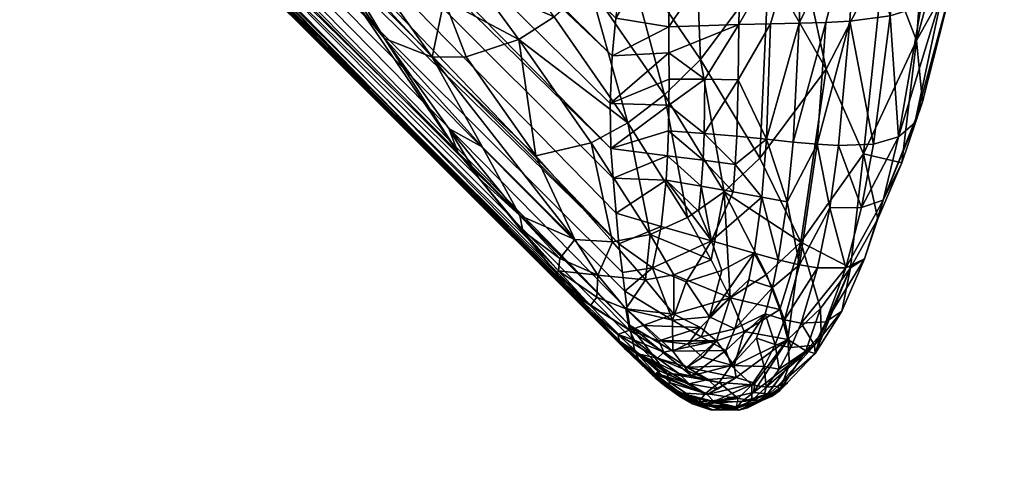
# Model space of a CAD drawing. Extents: x -0.193 to 0.201, y -0.206 to 0.062.
# Tile 240 of 256: x 0.14656 to 0.15061, y -0.03793 to -0.03613. Entities that reach past the tile are written whole.
import ezdxf

# ---------------------------------------------------------------- set-up
doc = ezdxf.new("R2010")
doc.units = 0
doc.layers.add('mesh', color=7, linetype='CONTINUOUS')

msp = doc.modelspace()

# ---------------------------------------------------------------- meshes
at = {"layer": 'mesh'}
mesh = msp.add_polyface(dxfattribs=at)
corners = [(0.0455243, -0.0356782, 0.2504232), (0.0450364, -0.0438353, 0.2563324), (0.0453815, -0.0352363, 0.2506181), (0.0451307, -0.0442171, 0.2561091), (0.0455716, -0.0359041, 0.2503243), (0.0451599, -0.0446071, 0.2558825), (0.0455919, -0.0361344, 0.2502268), (0.0455871, -0.0363606, 0.2501369), (0.0451559, -0.0444113, 0.255995), (0.0451055, -0.0449893, 0.2556705), (0.0455501, -0.0365922, 0.2500429), (0.0454669, -0.03685, 0.2499214), (0.0451463, -0.0447958, 0.2557792), (0.0450178, -0.0452134, 0.2555264), (0.0453331, -0.0371223, 0.2497764), (0.0452692, -0.0276468, 0.243619), (0.0450313, -0.034344, 0.2510057), (0.0454593, -0.0281308, 0.2434682), (0.0455282, -0.0283793, 0.2433921), (0.0455649, -0.0286347, 0.2433171), (0.0455698, -0.0288895, 0.2432478), (0.0455378, -0.02915, 0.2431757), (0.04546, -0.0294317, 0.2430841), (0.0453323, -0.0297226, 0.2429756), (0.045154, -0.0299947, 0.2428646), (0.0451499, -0.0373774, 0.249628), (0.1426297, -0.0310649, 0.1490829), (0.1430738, -0.0314095, 0.1511043), (0.1432745, -0.0316074, 0.150985), (0.1428154, -0.0311548, 0.1512579), (0.1435224, -0.0308836, 0.1520655), (0.1435649, -0.0307307, 0.152074), (0.1451759, -0.0322669, 0.1511726), (0.1431304, -0.0314466, 0.1512764), (0.1432434, -0.0298794, 0.141873), (0.14326, -0.0299857, 0.1419346), (0.145743, -0.0323956, 0.1398507), (0.1456328, -0.0321461, 0.1398664), (0.1455814, -0.0319476, 0.1399111), (0.1432353, -0.0297596, 0.1418217), (0.1491134, -0.0375359, 0.1464277), (0.1479616, -0.0360836, 0.1422509), (0.1425095, -0.0307588, 0.1467922), (0.1460969, -0.0330509, 0.1399236), (0.1432613, -0.0301617, 0.1419389)]
mesh.append_faces([[corners[k] for k in face] for face in [(0, 1, 2, 2), (0, 3, 1, 1), (4, 3, 0, 0), (5, 6, 7, 7), (5, 8, 6, 6), (9, 10, 11, 11), (9, 12, 10, 10), (12, 7, 10, 10), (12, 5, 7, 7), (11, 13, 9, 9), (11, 14, 13, 13), (8, 4, 6, 6), (8, 3, 4, 4), (15, 2, 16, 16), (17, 0, 2, 2), (18, 4, 0, 0), (19, 6, 4, 4), (20, 7, 6, 6), (21, 10, 7, 7), (22, 10, 21, 21), (22, 11, 10, 10), (23, 11, 22, 22), (23, 14, 11, 11), (24, 14, 23, 23), (24, 25, 14, 14), (26, 27, 28, 28), (26, 29, 27, 27), (30, 31, 32, 32), (28, 27, 33, 33), (27, 29, 33, 33), (34, 35, 36, 36), (37, 38, 39, 39), (40, 26, 28, 28), (26, 41, 42, 42), (42, 43, 44, 44)]])
mesh = msp.add_polyface(dxfattribs=at)
corners = [(0.1455371, -0.0315798, 0.1399416), (0.1457054, -0.0315046, 0.1398662), (0.1455585, -0.0314674, 0.1399536), (0.1459614, -0.0328205, 0.1398783), (0.1432613, -0.0301617, 0.1419389), (0.1460969, -0.0330509, 0.1399236), (0.1458594, -0.0326468, 0.1398442), (0.14326, -0.0299857, 0.1419346), (0.1457879, -0.0324969, 0.1398443), (0.145743, -0.0323956, 0.1398507), (0.1432434, -0.0298794, 0.141873), (0.1456328, -0.0321461, 0.1398664), (0.1432362, -0.0296282, 0.1417822), (0.1455814, -0.0319476, 0.1399111), (0.1455377, -0.0317786, 0.1399491), (0.1454537, -0.0314545, 0.140022), (0.1432462, -0.029488, 0.1417555), (0.1486591, -0.0370367, 0.1438361), (0.1484499, -0.0367802, 0.1432606), (0.1426297, -0.0310649, 0.1490829), (0.1425095, -0.0307588, 0.1467922), (0.1461704, -0.0331708, 0.1399786), (0.1463579, -0.0334768, 0.140119), (0.1464513, -0.0336292, 0.1401889), (0.1465439, -0.0337804, 0.1402583), (0.1467337, -0.0340902, 0.1404005), (0.1471092, -0.0347214, 0.1408878), (0.1470217, -0.0345737, 0.1407675), (0.1479616, -0.0360836, 0.1422509), (0.1477172, -0.0357244, 0.1417815), (0.1434835, -0.0310426, 0.1520653), (0.1489926, -0.036657, 0.1479476), (0.1434064, -0.0311866, 0.1519427), (0.1431884, -0.0314482, 0.1514446), (0.1490695, -0.0373839, 0.1470887), (0.1431304, -0.0314466, 0.1512764), (0.1432551, -0.0314028, 0.1516195), (0.1491091, -0.0375301, 0.1465498), (0.1432745, -0.0316074, 0.150985), (0.1435224, -0.0308836, 0.1520655), (0.1489986, -0.0362738, 0.1482072), (0.149025, -0.0370491, 0.147585), (0.1433289, -0.0313119, 0.1517902), (0.1455515, -0.0307876, 0.1402777), (0.1454884, -0.0309045, 0.140217), (0.145466, -0.0310061, 0.1401763), (0.1455841, -0.0313572, 0.1399743), (0.1454494, -0.0313354, 0.1400607), (0.1454453, -0.0312222, 0.1400976), (0.1456138, -0.0312496, 0.1400034), (0.1456476, -0.0311454, 0.1400408), (0.1454415, -0.0311167, 0.140132), (0.1456855, -0.0310453, 0.1400866), (0.1457743, -0.0308596, 0.1402042), (0.1457503, -0.0316395, 0.1398022), (0.145647, -0.0317864, 0.1398322)]
mesh.append_faces([[corners[k] for k in face] for face in [(0, 1, 2, 2), (3, 4, 5, 5), (4, 3, 6, 6), (7, 8, 9, 9), (7, 6, 8, 8), (10, 9, 11, 11), (12, 13, 14, 14), (15, 16, 14, 14), (17, 18, 19, 19), (20, 21, 5, 5), (20, 22, 21, 21), (20, 23, 22, 22), (20, 24, 23, 23), (20, 25, 24, 24), (26, 27, 20, 20), (28, 29, 20, 20), (30, 31, 32, 32), (33, 34, 35, 35), (36, 34, 33, 33), (35, 37, 38, 38), (39, 40, 30, 30), (41, 36, 42, 42), (43, 44, 45, 45), (0, 15, 14, 14), (2, 15, 0, 0), (46, 15, 2, 2), (46, 47, 15, 15), (46, 48, 47, 47), (49, 48, 46, 46), (50, 48, 49, 49), (50, 51, 48, 48), (52, 51, 50, 50), (52, 45, 51, 51), (53, 43, 45, 45), (14, 54, 0, 0), (13, 55, 14, 14)]])
mesh = msp.add_polyface(dxfattribs=at)
corners = [(0.1425095, -0.0307588, 0.1467922), (0.1470217, -0.0345737, 0.1407675), (0.1468784, -0.0343319, 0.1405707), (0.1435649, -0.0307307, 0.152074), (0.1494298, -0.0332682, 0.1495134), (0.1451759, -0.0322669, 0.1511726), (0.1489098, -0.0373298, 0.1447316), (0.1488466, -0.0372613, 0.1444295), (0.1426297, -0.0310649, 0.1490829), (0.149049, -0.0374807, 0.1453978), (0.1489867, -0.0374131, 0.1450994), (0.1490755, -0.0375034, 0.1458213), (0.1491134, -0.0375359, 0.1464277), (0.1490962, -0.0375211, 0.1461526), (0.1467337, -0.0340902, 0.1404005), (0.1490127, -0.0361195, 0.1482874), (0.1435224, -0.0308836, 0.1520655), (0.1460082, -0.0328043, 0.1397266), (0.1458594, -0.0326468, 0.1398442), (0.1459614, -0.0328205, 0.1398783), (0.1455814, -0.0319476, 0.1399111), (0.1456328, -0.0321461, 0.1398664), (0.1457379, -0.0321294, 0.1397511), (0.1457518, -0.0320129, 0.1397363), (0.1457708, -0.0318964, 0.1397343), (0.1458806, -0.0320844, 0.1396477), (0.1459051, -0.0319678, 0.1396538), (0.1458608, -0.0322019, 0.1396544), (0.1460415, -0.0320567, 0.139593), (0.1459335, -0.0318525, 0.1396709), (0.1460125, -0.032175, 0.139581), (0.145743, -0.0323956, 0.1398507), (0.1458396, -0.0324353, 0.1397162), (0.1457879, -0.0324969, 0.1398443), (0.1458944, -0.0325386, 0.139696), (0.1460314, -0.032469, 0.1395688), (0.1460862, -0.032587, 0.1395588), (0.146053, -0.0323472, 0.1395548), (0.1459499, -0.0326457, 0.1396852), (0.1458468, -0.03232, 0.1396766), (0.145647, -0.0317864, 0.1398322)]
mesh.append_faces([[corners[k] for k in face] for face in [(0, 1, 2, 2), (3, 4, 5, 5), (6, 7, 8, 8), (9, 10, 8, 8), (11, 9, 8, 8), (12, 13, 8, 8), (0, 2, 14, 14), (15, 16, 5, 5), (17, 18, 19, 19), (20, 21, 22, 22), (23, 22, 24, 24), (24, 25, 26, 26), (22, 25, 24, 24), (22, 27, 25, 25), (26, 28, 29, 29), (26, 30, 28, 28), (25, 30, 26, 26), (27, 30, 25, 25), (21, 27, 22, 22), (31, 27, 21, 21), (31, 32, 27, 27), (33, 32, 31, 31), (33, 34, 32, 32), (35, 34, 36, 36), (37, 34, 35, 35), (37, 32, 34, 34), (18, 34, 33, 33), (18, 38, 34, 34), (18, 17, 38, 38), (30, 32, 37, 37), (27, 32, 30, 30), (27, 39, 32, 32), (22, 39, 27, 27), (20, 23, 40, 40), (22, 23, 20, 20), (38, 36, 34, 34)]])
mesh = msp.add_polyface(dxfattribs=at)
corners = [(0.1465439, -0.0337804, 0.1402583), (0.1467568, -0.0340722, 0.1402726), (0.1465774, -0.0337815, 0.1401346), (0.1463956, -0.0334456, 0.1399227), (0.1463579, -0.0334768, 0.140119), (0.1464902, -0.0336179, 0.1400237), (0.1465052, -0.0335771, 0.1399199), (0.1426297, -0.0310649, 0.1490829), (0.1483636, -0.0366744, 0.1430232), (0.1479616, -0.0360836, 0.1422509), (0.1425095, -0.0307588, 0.1467922), (0.1474514, -0.035299, 0.1413579), (0.1471092, -0.0347214, 0.1408878), (0.1476105, -0.0355676, 0.1415765), (0.1477172, -0.0357244, 0.1417815), (0.1490127, -0.0361195, 0.1482874), (0.1489986, -0.0362738, 0.1482072), (0.1435224, -0.0308836, 0.1520655), (0.1490802, -0.0374421, 0.1469509), (0.1490915, -0.037491, 0.1467998), (0.1431304, -0.0314466, 0.1512764), (0.1490497, -0.0372442, 0.1473169), (0.1490593, -0.0373204, 0.1472123), (0.1432551, -0.0314028, 0.1516195), (0.1433289, -0.0313119, 0.1517902), (0.1434064, -0.0311866, 0.1519427), (0.149025, -0.0370491, 0.147585), (0.14904, -0.0371678, 0.1474218), (0.1464513, -0.0336292, 0.1401889), (0.1465963, -0.0337518, 0.1400282), (0.1467337, -0.0340902, 0.1404005), (0.1461704, -0.0331708, 0.1399786), (0.1467917, -0.0336626, 0.1397704), (0.1468371, -0.0335235, 0.1396969), (0.1466578, -0.0335758, 0.1397659), (0.1465291, -0.0334871, 0.1397825), (0.1464325, -0.033239, 0.1396562), (0.1464064, -0.0333936, 0.1398219), (0.146568, -0.0333154, 0.1396431), (0.1467087, -0.0333931, 0.1396514), (0.1467028, -0.0338847, 0.1400449), (0.1467828, -0.0340513, 0.1401686), (0.1467512, -0.0337774, 0.1398714), (0.1466256, -0.0336802, 0.1398848)]
mesh.append_faces([[corners[k] for k in face] for face in [(0, 1, 2, 2), (3, 4, 5, 5), (5, 6, 3, 3), (7, 8, 9, 9), (10, 11, 12, 12), (10, 13, 11, 11), (10, 14, 13, 13), (15, 16, 17, 17), (18, 19, 20, 20), (21, 22, 23, 23), (24, 25, 26, 26), (26, 27, 23, 23), (28, 29, 5, 5), (28, 2, 29, 29), (0, 2, 28, 28), (30, 1, 0, 0), (5, 4, 28, 28), (3, 31, 4, 4), (32, 33, 34, 34), (35, 36, 37, 37), (34, 38, 35, 35), (34, 39, 38, 38), (33, 39, 34, 34), (5, 29, 6, 6), (2, 40, 29, 29), (2, 41, 40, 40), (1, 41, 2, 2), (40, 42, 29, 29), (34, 43, 42, 42), (35, 43, 34, 34), (3, 35, 37, 37), (6, 35, 3, 3), (6, 43, 35, 35), (29, 43, 6, 6), (29, 42, 43, 43)]])
mesh = msp.add_polyface(dxfattribs=at)
corners = [(0.1426297, -0.0310649, 0.1490829), (0.1488086, -0.0372201, 0.1442476), (0.1487707, -0.0371736, 0.1441433), (0.1486591, -0.0370367, 0.1438361), (0.1488466, -0.0372613, 0.1444295), (0.1489867, -0.0374131, 0.1450994), (0.1489098, -0.0373298, 0.1447316), (0.1490962, -0.0375211, 0.1461526), (0.1490755, -0.0375034, 0.1458213), (0.1484499, -0.0367802, 0.1432606), (0.1483636, -0.0366744, 0.1430232), (0.1434835, -0.0310426, 0.1520653), (0.1489986, -0.0362738, 0.1482072), (0.1489896, -0.0364709, 0.1480886), (0.1434064, -0.0311866, 0.1519427), (0.1489926, -0.036657, 0.1479476), (0.1490026, -0.0367783, 0.1478354), (0.1490146, -0.0369226, 0.1477019), (0.149025, -0.0370491, 0.147585), (0.1490497, -0.0372442, 0.1473169), (0.1432551, -0.0314028, 0.1516195), (0.14904, -0.0371678, 0.1474218), (0.1431304, -0.0314466, 0.1512764), (0.1490695, -0.0373839, 0.1470887), (0.1490802, -0.0374421, 0.1469509), (0.1490593, -0.0373204, 0.1472123), (0.1477478, -0.0353478, 0.140909), (0.1478944, -0.0352549, 0.1408037), (0.1476398, -0.0350494, 0.14063), (0.1475378, -0.0346881, 0.140346), (0.1478067, -0.0348815, 0.1405224), (0.1474148, -0.0348158, 0.1404754), (0.1474291, -0.0345581, 0.1402541), (0.1473362, -0.0346671, 0.1403624), (0.1472487, -0.0347328, 0.1405079), (0.1473004, -0.0348761, 0.1406614), (0.1472153, -0.0348703, 0.1408485), (0.1470755, -0.034619, 0.1406335), (0.1474356, -0.0351317, 0.1408975), (0.1475579, -0.0353688, 0.1411489), (0.1471092, -0.0347214, 0.1408878), (0.1477233, -0.0356057, 0.1413342), (0.1475347, -0.0351126, 0.1407461), (0.1478255, -0.0358127, 0.1416112), (0.1476105, -0.0355676, 0.1415765), (0.1477172, -0.0357244, 0.1417815), (0.1474514, -0.035299, 0.1413579)]
mesh.append_faces([[corners[k] for k in face] for face in [(0, 1, 2, 2), (0, 2, 3, 3), (0, 4, 1, 1), (0, 5, 6, 6), (0, 7, 8, 8), (0, 9, 10, 10), (11, 12, 13, 13), (14, 15, 16, 16), (11, 13, 15, 15), (14, 17, 18, 18), (14, 16, 17, 17), (19, 20, 21, 21), (22, 23, 24, 24), (20, 25, 23, 23), (26, 27, 28, 28), (29, 28, 30, 30), (31, 28, 29, 29), (32, 33, 31, 31), (31, 34, 35, 35), (36, 35, 37, 37), (36, 38, 35, 35), (36, 39, 38, 38), (40, 39, 36, 36), (26, 39, 41, 41), (26, 38, 39, 39), (42, 38, 26, 26), (42, 35, 38, 38), (28, 35, 42, 42), (28, 31, 35, 35), (43, 44, 45, 45), (41, 46, 44, 44), (39, 46, 41, 41), (40, 46, 39, 39), (42, 26, 28, 28), (27, 30, 28, 28), (34, 31, 33, 33)]])
mesh = msp.add_polyface(dxfattribs=at)
corners = [(0.1491134, -0.0375359, 0.1464277), (0.1432745, -0.0316074, 0.150985), (0.1491091, -0.0375301, 0.1465498), (0.1431304, -0.0314466, 0.1512764), (0.1490915, -0.037491, 0.1467998), (0.1483636, -0.0366744, 0.1430232), (0.1480612, -0.0362031, 0.1421245), (0.1479616, -0.0360836, 0.1422509), (0.1483249, -0.0365744, 0.1426262), (0.1484499, -0.0367802, 0.1432606), (0.1487599, -0.0361138, 0.141898), (0.1490632, -0.036551, 0.142566), (0.1489065, -0.0359882, 0.1419486), (0.1482568, -0.0362793, 0.1419597), (0.148464, -0.036651, 0.1425365), (0.1478255, -0.0358127, 0.1416112), (0.1477172, -0.0357244, 0.1417815), (0.149232, -0.0364775, 0.1480505), (0.1489926, -0.036657, 0.1479476), (0.1489896, -0.0364709, 0.1480886), (0.1492265, -0.0366865, 0.1479275), (0.1490026, -0.0367783, 0.1478354), (0.1492203, -0.0367873, 0.147857), (0.1490146, -0.0369226, 0.1477019), (0.148911, -0.0366327, 0.1425094), (0.1491546, -0.0370108, 0.1431935), (0.1486131, -0.0362066, 0.1418751), (0.1492138, -0.0364355, 0.1426488), (0.1483068, -0.0360426, 0.1416063), (0.1484473, -0.0359793, 0.1415806), (0.1483963, -0.036279, 0.1418996), (0.1486839, -0.0366864, 0.1424821), (0.1488445, -0.037031, 0.1431103), (0.1481042, -0.036066, 0.14171), (0.1485897, -0.0358809, 0.1415864), (0.1489993, -0.0370416, 0.1431343), (0.1486174, -0.0369324, 0.1431528), (0.1486308, -0.0369952, 0.1434911), (0.1480076, -0.0358439, 0.1414249)]
mesh.append_faces([[corners[k] for k in face] for face in [(0, 1, 2, 2), (3, 4, 2, 2), (5, 6, 7, 7), (8, 5, 9, 9), (8, 6, 5, 5), (10, 11, 12, 12), (13, 6, 14, 14), (13, 15, 6, 6), (15, 16, 6, 6), (17, 18, 19, 19), (20, 21, 18, 18), (22, 23, 21, 21), (11, 24, 25, 25), (11, 26, 24, 24), (10, 26, 11, 11), (27, 12, 11, 11), (28, 26, 29, 29), (30, 26, 28, 28), (30, 31, 26, 26), (31, 13, 32, 32), (30, 13, 31, 31), (30, 28, 13, 13), (13, 33, 15, 15), (14, 32, 13, 13), (29, 10, 34, 34), (29, 26, 10, 10), (31, 24, 26, 26), (31, 35, 24, 24), (9, 36, 8, 8), (9, 37, 36, 36), (14, 36, 32, 32), (14, 8, 36, 36), (6, 8, 14, 14), (16, 7, 6, 6), (33, 28, 38, 38), (33, 13, 28, 28)]])
mesh = msp.add_polyface(dxfattribs=at)
corners = [(0.1495836, -0.0349631, 0.1425153), (0.1496413, -0.0359125, 0.1430193), (0.1498791, -0.0363293, 0.1438474), (0.1503146, -0.0353291, 0.1445612), (0.1505486, -0.0350981, 0.1457785), (0.1504637, -0.0347476, 0.1449113), (0.1502505, -0.036211, 0.1450783), (0.1501179, -0.0358651, 0.1441994), (0.1504387, -0.03546, 0.1469622), (0.1502701, -0.0360703, 0.1470401), (0.1503321, -0.0355381, 0.147302), (0.1503594, -0.0360084, 0.1466778), (0.1505093, -0.0353614, 0.1465912), (0.1504131, -0.0359219, 0.1462862), (0.149231, -0.0361554, 0.1481954), (0.1492367, -0.0357393, 0.14839), (0.1495298, -0.0357097, 0.1482615), (0.1499762, -0.0361314, 0.1476491), (0.1498775, -0.036137, 0.1477726), (0.1500066, -0.0356439, 0.1478684), (0.1497686, -0.0361404, 0.1478834), (0.1492497, -0.0344992, 0.1489841), (0.1490657, -0.0357571, 0.1484432), (0.1501883, -0.0355983, 0.1476055), (0.1501429, -0.0361099, 0.1473661), (0.1502921, -0.0337374, 0.1484409), (0.1505289, -0.0344081, 0.1474466), (0.1506125, -0.034265, 0.1470982), (0.1497869, -0.0356794, 0.1480875), (0.1496493, -0.0361426, 0.1479809), (0.1495197, -0.0361447, 0.1480651), (0.1493294, -0.0354417, 0.142237), (0.1490512, -0.0358325, 0.1420239), (0.1493614, -0.0362889, 0.1427541), (0.1489518, -0.0349288, 0.1415189), (0.1492017, -0.034438, 0.1417612), (0.1490127, -0.0361195, 0.1482874)]
mesh.append_faces([[corners[k] for k in face] for face in [(0, 1, 2, 2), (3, 4, 5, 5), (3, 6, 4, 4), (7, 6, 3, 3), (8, 9, 10, 10), (8, 11, 9, 9), (12, 11, 8, 8), (12, 13, 11, 11), (14, 15, 16, 16), (17, 18, 19, 19), (18, 20, 19, 19), (7, 0, 2, 2), (3, 0, 7, 7), (15, 21, 16, 16), (15, 22, 21, 21), (23, 9, 24, 24), (23, 10, 9, 9), (25, 10, 23, 23), (26, 8, 10, 10), (27, 12, 8, 8), (20, 28, 19, 19), (20, 29, 28, 28), (30, 16, 28, 28), (30, 14, 16, 16), (24, 19, 23, 23), (24, 17, 19, 19), (13, 4, 6, 6), (12, 4, 13, 13), (31, 32, 33, 33), (31, 34, 32, 32), (35, 34, 31, 31), (1, 31, 33, 33), (0, 31, 1, 1), (0, 35, 31, 31), (14, 36, 15, 15), (36, 22, 15, 15)]])
mesh = msp.add_polyface(dxfattribs=at)
corners = [(0.1501775, -0.0366087, 0.1467394), (0.1502701, -0.0360703, 0.1470401), (0.1503594, -0.0360084, 0.1466778), (0.1498791, -0.0363293, 0.1438474), (0.1496413, -0.0359125, 0.1430193), (0.1496059, -0.0366959, 0.1435318), (0.1501179, -0.0358651, 0.1441994), (0.1500331, -0.0366788, 0.1447009), (0.1502505, -0.036211, 0.1450783), (0.1499762, -0.0361314, 0.1476491), (0.1498421, -0.0366385, 0.1475461), (0.1498775, -0.036137, 0.1477726), (0.1492315, -0.0362622, 0.1481495), (0.1495197, -0.0361447, 0.1480651), (0.1493801, -0.0363704, 0.1480453), (0.1493767, -0.036594, 0.1479408), (0.149517, -0.0363736, 0.1479721), (0.1496493, -0.0361426, 0.1479809), (0.1497869, -0.0356794, 0.1480875), (0.1502764, -0.0364642, 0.1459403), (0.150244, -0.0365508, 0.1463514), (0.1504131, -0.0359219, 0.1462862), (0.1497431, -0.0366298, 0.1476695), (0.1497686, -0.0361404, 0.1478834), (0.1492323, -0.0363704, 0.1481026), (0.149232, -0.0364775, 0.1480505), (0.1501903, -0.036716, 0.1457518), (0.1490512, -0.0358325, 0.1420239), (0.1489065, -0.0359882, 0.1419486), (0.1492138, -0.0364355, 0.1426488), (0.1501429, -0.0361099, 0.1473661), (0.1500739, -0.0366386, 0.1470951), (0.1496328, -0.0366186, 0.1477774), (0.1495107, -0.0366062, 0.1478684), (0.149231, -0.0361554, 0.1481954), (0.1499301, -0.0366436, 0.1474084), (0.1493614, -0.0362889, 0.1427541), (0.1489986, -0.0362738, 0.1482072), (0.1490127, -0.0361195, 0.1482874), (0.1489896, -0.0364709, 0.1480886)]
mesh.append_faces([[corners[k] for k in face] for face in [(0, 1, 2, 2), (3, 4, 5, 5), (6, 7, 8, 8), (9, 10, 11, 11), (12, 13, 14, 14), (15, 14, 16, 16), (13, 16, 14, 14), (13, 17, 16, 16), (18, 17, 13, 13), (19, 20, 21, 21), (20, 2, 21, 21), (20, 0, 2, 2), (11, 22, 23, 23), (10, 22, 11, 11), (24, 14, 25, 25), (24, 12, 14, 14), (7, 26, 8, 8), (27, 28, 29, 29), (6, 3, 7, 7), (30, 0, 31, 31), (30, 1, 0, 0), (32, 17, 23, 23), (32, 16, 17, 17), (33, 15, 16, 16), (12, 34, 13, 13), (31, 9, 30, 30), (31, 35, 9, 9), (21, 8, 19, 19), (36, 27, 29, 29), (4, 36, 5, 5), (37, 38, 34, 34), (25, 39, 24, 24), (39, 12, 24, 24), (12, 37, 34, 34), (39, 37, 12, 12)]])
mesh = msp.add_polyface(dxfattribs=at)
corners = [(0.1496328, -0.0366186, 0.1477774), (0.1497431, -0.0366298, 0.1476695), (0.1497191, -0.0368766, 0.1475403), (0.1497686, -0.0361404, 0.1478834), (0.1498791, -0.0363293, 0.1438474), (0.1496059, -0.0366959, 0.1435318), (0.1497747, -0.0370425, 0.1443395), (0.1502764, -0.0364642, 0.1459403), (0.1501144, -0.0368687, 0.1465671), (0.150244, -0.0365508, 0.1463514), (0.1500371, -0.0371116, 0.146377), (0.14996, -0.0371476, 0.1467576), (0.1500242, -0.0368995, 0.1469371), (0.1500739, -0.0366386, 0.1470951), (0.1501775, -0.0366087, 0.1467394), (0.1498421, -0.0366385, 0.1475461), (0.1497689, -0.0371361, 0.1472524), (0.1498938, -0.0369006, 0.1472664), (0.1498437, -0.0371486, 0.1471007), (0.1499301, -0.0366436, 0.1474084), (0.1499762, -0.0361314, 0.1476491), (0.1496821, -0.0371157, 0.1473869), (0.1500331, -0.0366788, 0.1447009), (0.1500913, -0.0369463, 0.1455554), (0.1501903, -0.036716, 0.1457518), (0.1499796, -0.0371484, 0.1453548), (0.1495107, -0.0366062, 0.1478684), (0.149517, -0.0363736, 0.1479721), (0.1502505, -0.036211, 0.1450783), (0.1494595, -0.0368351, 0.1433969), (0.1496328, -0.0371756, 0.1441761), (0.1496138, -0.0368576, 0.1476516), (0.1495824, -0.0370883, 0.1475016), (0.1494071, -0.037037, 0.1476301), (0.1495046, -0.0367217, 0.1478088)]
mesh.append_faces([[corners[k] for k in face] for face in [(0, 1, 2, 2), (0, 3, 1, 1), (4, 5, 6, 6), (7, 8, 9, 9), (8, 10, 11, 11), (12, 13, 14, 14), (8, 14, 9, 9), (8, 12, 14, 14), (11, 12, 8, 8), (15, 2, 1, 1), (16, 2, 15, 15), (16, 17, 18, 18), (15, 17, 16, 16), (15, 19, 17, 17), (20, 19, 15, 15), (21, 2, 16, 16), (22, 23, 24, 24), (25, 23, 22, 22), (22, 6, 25, 25), (22, 4, 6, 6), (26, 27, 0, 0), (12, 19, 13, 13), (12, 17, 19, 19), (11, 17, 12, 12), (11, 18, 17, 17), (8, 23, 10, 10), (8, 24, 23, 23), (7, 24, 8, 8), (7, 28, 24, 24), (6, 29, 30, 30), (5, 29, 6, 6), (31, 21, 32, 32), (32, 33, 31, 31), (31, 2, 21, 21), (31, 0, 2, 2), (0, 31, 34, 34)]])
mesh = msp.add_polyface(dxfattribs=at)
corners = [(0.1492265, -0.0366865, 0.1479275), (0.149372, -0.0367039, 0.1478796), (0.1493649, -0.0368117, 0.1478123), (0.1492302, -0.036583, 0.1479921), (0.1493767, -0.036594, 0.1479408), (0.149232, -0.0364775, 0.1480505), (0.1493801, -0.0363704, 0.1480453), (0.1496328, -0.0366186, 0.1477774), (0.1495046, -0.0367217, 0.1478088), (0.1495107, -0.0366062, 0.1478684), (0.1494959, -0.0368355, 0.1477431), (0.1494595, -0.0368351, 0.1433969), (0.1492138, -0.0364355, 0.1426488), (0.1493086, -0.0369411, 0.1432827), (0.1493614, -0.0362889, 0.1427541), (0.1496059, -0.0366959, 0.1435318), (0.1492203, -0.0367873, 0.147857), (0.1493548, -0.0369166, 0.147739), (0.1489926, -0.036657, 0.1479476), (0.1490026, -0.0367783, 0.1478354), (0.1496138, -0.0368576, 0.1476516), (0.1494071, -0.037037, 0.1476301), (0.1491994, -0.0369781, 0.1476995), (0.1490146, -0.0369226, 0.1477019), (0.1491641, -0.0371487, 0.147521), (0.149025, -0.0370491, 0.147585), (0.1490632, -0.036551, 0.142566), (0.1491546, -0.0370108, 0.1431935), (0.1489993, -0.0370416, 0.1431343), (0.1491348, -0.0371982, 0.1434898), (0.1494059, -0.0371146, 0.1436542), (0.1492519, -0.0371776, 0.1435492), (0.1495824, -0.0370883, 0.1475016), (0.1494501, -0.0371593, 0.1475096), (0.1493033, -0.0372059, 0.1474855), (0.1494842, -0.0372716, 0.1440312), (0.1496328, -0.0371756, 0.1441761)]
mesh.append_faces([[corners[k] for k in face] for face in [(0, 1, 2, 2), (3, 1, 0, 0), (3, 4, 1, 1), (5, 4, 3, 3), (5, 6, 4, 4), (7, 8, 9, 9), (8, 4, 9, 9), (8, 1, 4, 4), (10, 1, 8, 8), (10, 2, 1, 1), (11, 12, 13, 13), (14, 12, 11, 11), (15, 14, 11, 11), (16, 2, 17, 17), (3, 18, 5, 5), (0, 18, 3, 3), (16, 19, 0, 0), (0, 2, 16, 16), (20, 10, 8, 8), (20, 21, 10, 10), (22, 23, 16, 16), (24, 25, 22, 22), (12, 26, 13, 13), (27, 28, 29, 29), (27, 13, 26, 26), (27, 30, 13, 13), (31, 30, 27, 27), (21, 32, 33, 33), (33, 34, 21, 21), (22, 21, 24, 24), (16, 21, 22, 22), (35, 36, 11, 11), (21, 2, 10, 10), (21, 17, 2, 2), (11, 13, 30, 30), (17, 21, 16, 16)]])
mesh = msp.add_polyface(dxfattribs=at)
corners = [(0.1489087, -0.0373032, 0.1440858), (0.1487707, -0.0371736, 0.1441433), (0.1488086, -0.0372201, 0.1442476), (0.1486308, -0.0369952, 0.1434911), (0.1484499, -0.0367802, 0.1432606), (0.1486591, -0.0370367, 0.1438361), (0.1488466, -0.0372613, 0.1444295), (0.1489098, -0.0373298, 0.1447316), (0.1490209, -0.0374236, 0.1444215), (0.1489867, -0.0374131, 0.1450994), (0.1490276, -0.0374507, 0.1447554), (0.1491744, -0.0375869, 0.1451458), (0.149049, -0.0374807, 0.1453978), (0.1490755, -0.0375034, 0.1458213), (0.1491756, -0.037601, 0.1456799), (0.1491641, -0.0371487, 0.147521), (0.1490497, -0.0372442, 0.1473169), (0.14904, -0.0371678, 0.1474218), (0.1491994, -0.0369781, 0.1476995), (0.149025, -0.0370491, 0.147585), (0.1490146, -0.0369226, 0.1477019), (0.148911, -0.0366327, 0.1425094), (0.1489993, -0.0370416, 0.1431343), (0.1491546, -0.0370108, 0.1431935), (0.1486839, -0.0366864, 0.1424821), (0.1488445, -0.037031, 0.1431103), (0.1491348, -0.0371982, 0.1434898), (0.1489387, -0.037178, 0.1434354), (0.1490543, -0.0373172, 0.1437767), (0.14907, -0.0374057, 0.1441035), (0.149125, -0.0373855, 0.1439595), (0.1490894, -0.0374463, 0.1442722), (0.1487775, -0.0371602, 0.1437739), (0.1487832, -0.0371103, 0.1434391), (0.1486174, -0.0369324, 0.1431528), (0.1489352, -0.0372685, 0.1437572), (0.1491842, -0.0375208, 0.1444732), (0.1491099, -0.0375035, 0.1446094)]
mesh.append_faces([[corners[k] for k in face] for face in [(0, 1, 2, 2), (3, 4, 5, 5), (6, 7, 8, 8), (0, 2, 6, 6), (9, 10, 7, 7), (9, 11, 10, 10), (12, 11, 9, 9), (13, 14, 12, 12), (15, 16, 17, 17), (18, 19, 20, 20), (21, 22, 23, 23), (24, 25, 22, 22), (26, 27, 28, 28), (22, 27, 26, 26), (25, 27, 22, 22), (29, 30, 28, 28), (8, 31, 29, 29), (0, 32, 1, 1), (33, 3, 32, 32), (33, 34, 3, 3), (5, 32, 3, 3), (5, 1, 32, 32), (29, 6, 8, 8), (29, 0, 6, 6), (35, 0, 29, 29), (35, 32, 0, 0), (27, 32, 35, 35), (27, 33, 32, 32), (25, 33, 27, 27), (25, 34, 33, 33), (36, 31, 8, 8), (35, 28, 27, 27), (35, 29, 28, 28), (7, 10, 8, 8), (37, 8, 10, 10)]])
mesh = msp.add_polyface(dxfattribs=at)
corners = [(0.149125, -0.0373855, 0.1439595), (0.14907, -0.0374057, 0.1441035), (0.1491906, -0.0374485, 0.1441487), (0.1490695, -0.0373839, 0.1470887), (0.1490593, -0.0373204, 0.1472123), (0.1492472, -0.0374924, 0.1470867), (0.14904, -0.0371678, 0.1474218), (0.149025, -0.0370491, 0.147585), (0.1491641, -0.0371487, 0.147521), (0.1494595, -0.0368351, 0.1433969), (0.1494059, -0.0371146, 0.1436542), (0.1494842, -0.0372716, 0.1440312), (0.1492519, -0.0371776, 0.1435492), (0.1491348, -0.0371982, 0.1434898), (0.1492522, -0.0373386, 0.1438611), (0.1491546, -0.0370108, 0.1431935), (0.1493621, -0.0373946, 0.1440922), (0.1493099, -0.0374627, 0.1442172), (0.1494271, -0.0374495, 0.1443056), (0.1490543, -0.0373172, 0.1437767), (0.1495033, -0.0374002, 0.1472259), (0.149628, -0.037338, 0.1472051), (0.1494658, -0.0374885, 0.1471177), (0.1493987, -0.0373497, 0.1473237), (0.1493647, -0.0374322, 0.1472198), (0.1495608, -0.0371981, 0.1474168), (0.1495824, -0.0370883, 0.1475016), (0.1494501, -0.0371593, 0.1475096), (0.1493033, -0.0372059, 0.1474855), (0.1492465, -0.0373634, 0.1472879), (0.1490497, -0.0372442, 0.1473169), (0.1494071, -0.037037, 0.1476301), (0.1492226, -0.0375819, 0.1468494), (0.1490802, -0.0374421, 0.1469509), (0.1492106, -0.037496, 0.1443215), (0.1490894, -0.0374463, 0.1442722), (0.1495415, -0.0374102, 0.1444105)]
mesh.append_faces([[corners[k] for k in face] for face in [(0, 1, 2, 2), (3, 4, 5, 5), (6, 7, 8, 8), (9, 10, 11, 11), (12, 13, 14, 14), (15, 13, 12, 12), (12, 11, 10, 10), (14, 11, 12, 12), (16, 17, 18, 18), (16, 2, 17, 17), (16, 0, 2, 2), (14, 0, 16, 16), (16, 11, 14, 14), (18, 11, 16, 16), (14, 19, 0, 0), (13, 19, 14, 14), (20, 21, 22, 22), (23, 20, 24, 24), (23, 25, 20, 20), (23, 26, 25, 25), (27, 26, 23, 23), (23, 28, 27, 27), (23, 29, 28, 28), (24, 29, 23, 23), (24, 5, 29, 29), (4, 29, 5, 5), (30, 29, 4, 4), (8, 29, 30, 30), (8, 28, 29, 29), (8, 31, 28, 28), (32, 33, 3, 3), (34, 1, 35, 35), (34, 2, 1, 1), (18, 17, 2, 2), (36, 11, 18, 18)]])
mesh = msp.add_polyface(dxfattribs=at)
corners = [(0.1499437, -0.0373265, 0.1461699), (0.1498784, -0.0373705, 0.1465535), (0.1500371, -0.0371116, 0.146377), (0.1499796, -0.0371484, 0.1453548), (0.1498588, -0.0374211, 0.1455582), (0.1498337, -0.0375013, 0.1459511), (0.1497689, -0.0371361, 0.1472524), (0.1498437, -0.0371486, 0.1471007), (0.1497078, -0.0373627, 0.1470639), (0.14996, -0.0371476, 0.1467576), (0.1497755, -0.0373762, 0.1469059), (0.1498557, -0.0373161, 0.1451555), (0.149795, -0.03749, 0.1454543), (0.1497747, -0.0370425, 0.1443395), (0.1497335, -0.0374772, 0.1467965), (0.1496692, -0.0374645, 0.1469571), (0.1500913, -0.0369463, 0.1455554), (0.1495824, -0.0370883, 0.1475016), (0.1496821, -0.0371157, 0.1473869), (0.1496575, -0.0372296, 0.1472999), (0.1498304, -0.0374676, 0.146443), (0.1495929, -0.0374388, 0.1471018), (0.1494883, -0.0375514, 0.1469972), (0.149628, -0.037338, 0.1472051), (0.1496883, -0.0373198, 0.1445707), (0.1497207, -0.0374443, 0.1449642), (0.1495033, -0.0374002, 0.1472259), (0.1495608, -0.0371981, 0.1474168), (0.1494842, -0.0372716, 0.1440312), (0.1496328, -0.0371756, 0.1441761), (0.1495415, -0.0374102, 0.1444105)]
mesh.append_faces([[corners[k] for k in face] for face in [(0, 1, 2, 2), (3, 4, 5, 5), (6, 7, 8, 8), (1, 9, 2, 2), (1, 10, 9, 9), (4, 11, 12, 12), (3, 11, 4, 4), (3, 13, 11, 11), (10, 7, 9, 9), (10, 8, 7, 7), (14, 8, 10, 10), (14, 15, 8, 8), (0, 3, 5, 5), (2, 3, 0, 0), (2, 16, 3, 3), (17, 18, 19, 19), (0, 20, 1, 1), (21, 22, 23, 23), (23, 15, 21, 21), (23, 8, 15, 15), (19, 8, 23, 23), (19, 6, 8, 8), (18, 6, 19, 19), (20, 10, 1, 1), (20, 14, 10, 10), (13, 24, 25, 25), (26, 19, 23, 23), (27, 19, 26, 26), (27, 17, 19, 19), (25, 11, 13, 13), (25, 12, 11, 11), (28, 24, 29, 29), (30, 24, 28, 28), (30, 25, 24, 24), (0, 5, 20, 20), (13, 29, 24, 24)]])
mesh = msp.add_polyface(dxfattribs=at)
corners = [(0.1495929, -0.0374388, 0.1471018), (0.1496245, -0.0375551, 0.1468414), (0.1494883, -0.0375514, 0.1469972), (0.1496865, -0.0376551, 0.1459142), (0.1495558, -0.0377257, 0.1459208), (0.1495194, -0.0377352, 0.1460866), (0.1493892, -0.037671, 0.1451289), (0.1495856, -0.0376237, 0.1451604), (0.1495088, -0.0376006, 0.1448919), (0.1494164, -0.037699, 0.1453384), (0.1494463, -0.0377338, 0.1457622), (0.1494107, -0.0377342, 0.1459225), (0.149619, -0.0376943, 0.145803), (0.1495112, -0.0377224, 0.1456454), (0.1496394, -0.037667, 0.1456239), (0.1495309, -0.0377006, 0.1454728), (0.1494658, -0.0374885, 0.1471177), (0.149628, -0.037338, 0.1472051), (0.1495735, -0.0376308, 0.1467176), (0.1494386, -0.0376202, 0.146871), (0.149325, -0.0375927, 0.1469281), (0.1493647, -0.0374322, 0.1472198), (0.1495033, -0.0374002, 0.1472259), (0.1495082, -0.0377274, 0.1463058), (0.1495162, -0.037687, 0.1465881), (0.1495727, -0.0376945, 0.1464309), (0.1496195, -0.0376905, 0.1462654), (0.1494034, -0.0377331, 0.1461302), (0.1493547, -0.0377107, 0.1464056), (0.1492515, -0.0376583, 0.1463648), (0.1495006, -0.0375527, 0.1447088), (0.1497207, -0.0374443, 0.1449642), (0.1495415, -0.0374102, 0.1444105), (0.1495803, -0.0376619, 0.1453427), (0.1493968, -0.0377124, 0.1455057), (0.1493551, -0.0377003, 0.1465344), (0.1493818, -0.0376668, 0.1467355), (0.1493926, -0.0376079, 0.1447806), (0.1494335, -0.0376465, 0.1449928), (0.149305, -0.0375577, 0.1445435), (0.1494271, -0.0374495, 0.1443056)]
mesh.append_faces([[corners[k] for k in face] for face in [(0, 1, 2, 2), (3, 4, 5, 5), (6, 7, 8, 8), (6, 9, 7, 7), (5, 10, 11, 11), (12, 10, 5, 5), (12, 13, 10, 10), (14, 15, 13, 13), (16, 17, 2, 2), (2, 18, 19, 19), (1, 18, 2, 2), (2, 20, 16, 16), (21, 22, 16, 16), (23, 24, 25, 25), (5, 23, 26, 26), (5, 27, 23, 23), (23, 28, 25, 25), (27, 29, 23, 23), (30, 31, 32, 32), (9, 33, 7, 7), (9, 15, 33, 33), (9, 13, 15, 15), (34, 13, 9, 9), (34, 10, 13, 13), (35, 36, 24, 24), (37, 38, 8, 8), (39, 8, 30, 30), (39, 37, 8, 8), (19, 24, 36, 36), (18, 24, 19, 19), (18, 25, 24, 24), (6, 8, 38, 38), (32, 40, 30, 30), (28, 24, 25, 25), (4, 12, 5, 5), (14, 33, 15, 15)]])
mesh = msp.add_polyface(dxfattribs=at)
corners = [(0.1490755, -0.0375034, 0.1458213), (0.1490962, -0.0375211, 0.1461526), (0.1491633, -0.0375892, 0.1460488), (0.149049, -0.0374807, 0.1453978), (0.1491547, -0.0375778, 0.1453094), (0.1491744, -0.0375869, 0.1451458), (0.1492132, -0.037633, 0.1458994), (0.1491091, -0.0375301, 0.1465498), (0.1492515, -0.0376583, 0.1463648), (0.1491134, -0.0375359, 0.1464277), (0.1491842, -0.0375208, 0.1444732), (0.1490209, -0.0374236, 0.1444215), (0.1491099, -0.0375035, 0.1446094), (0.1492106, -0.037496, 0.1443215), (0.1490894, -0.0374463, 0.1442722), (0.149305, -0.0375577, 0.1445435), (0.1492775, -0.0376638, 0.1453916), (0.1492906, -0.0376798, 0.1455877), (0.1490915, -0.037491, 0.1467998), (0.1492138, -0.0376258, 0.1465467), (0.1492384, -0.0376227, 0.1467264), (0.1492226, -0.0375819, 0.1468494), (0.1490802, -0.0374421, 0.1469509), (0.1493551, -0.0377003, 0.1465344), (0.1491756, -0.037601, 0.1456799), (0.1493147, -0.0376261, 0.1448901), (0.149273, -0.0375844, 0.1446901), (0.1491929, -0.0375728, 0.1448125), (0.1490276, -0.0374507, 0.1447554), (0.1491872, -0.037585, 0.1449801), (0.1493892, -0.037671, 0.1451289), (0.1492953, -0.037688, 0.1457843), (0.1494271, -0.0374495, 0.1443056), (0.1491906, -0.0374485, 0.1441487), (0.149277, -0.0376784, 0.1461753), (0.149325, -0.0375927, 0.1469281), (0.1490695, -0.0373839, 0.1470887), (0.1492472, -0.0374924, 0.1470867)]
mesh.append_faces([[corners[k] for k in face] for face in [(0, 1, 2, 2), (3, 4, 5, 5), (0, 2, 6, 6), (7, 8, 9, 9), (10, 11, 12, 12), (10, 13, 14, 14), (15, 13, 10, 10), (16, 4, 17, 17), (5, 4, 16, 16), (18, 19, 7, 7), (20, 19, 18, 18), (21, 18, 22, 22), (20, 18, 21, 21), (7, 19, 8, 8), (20, 23, 19, 19), (6, 24, 0, 0), (12, 25, 26, 26), (27, 12, 28, 28), (27, 25, 12, 12), (29, 25, 27, 27), (5, 30, 29, 29), (16, 30, 5, 5), (10, 12, 26, 26), (31, 24, 6, 6), (17, 3, 24, 24), (4, 3, 17, 17), (27, 5, 29, 29), (28, 5, 27, 27), (32, 33, 13, 13), (8, 1, 9, 9), (8, 2, 1, 1), (34, 2, 8, 8), (34, 6, 2, 2), (35, 36, 37, 37), (35, 21, 36, 36)]])
mesh = msp.add_polyface(dxfattribs=at)
corners = [(0.149305, -0.0375577, 0.1445435), (0.1494271, -0.0374495, 0.1443056), (0.1492106, -0.037496, 0.1443215), (0.1493698, -0.0375164, 0.1444243), (0.1495006, -0.0375527, 0.1447088), (0.1493892, -0.037671, 0.1451289), (0.1494335, -0.0376465, 0.1449928), (0.1493147, -0.0376261, 0.1448901), (0.1495194, -0.0377352, 0.1460866), (0.1494107, -0.0377342, 0.1459225), (0.1493292, -0.0377082, 0.1460269), (0.1491872, -0.037585, 0.1449801), (0.1492906, -0.0376798, 0.1455877), (0.1493968, -0.0377124, 0.1455057), (0.1494164, -0.037699, 0.1453384), (0.1494463, -0.0377338, 0.1457622), (0.1494883, -0.0375514, 0.1469972), (0.1494386, -0.0376202, 0.146871), (0.149325, -0.0375927, 0.1469281), (0.1492472, -0.0374924, 0.1470867), (0.1494658, -0.0374885, 0.1471177), (0.1493647, -0.0374322, 0.1472198), (0.1493818, -0.0376668, 0.1467355), (0.1492384, -0.0376227, 0.1467264), (0.1492226, -0.0375819, 0.1468494), (0.1493551, -0.0377003, 0.1465344), (0.1495162, -0.037687, 0.1465881), (0.1493547, -0.0377107, 0.1464056), (0.1495082, -0.0377274, 0.1463058), (0.1492515, -0.0376583, 0.1463648), (0.1492138, -0.0376258, 0.1465467), (0.1493926, -0.0376079, 0.1447806), (0.149273, -0.0375844, 0.1446901), (0.1492775, -0.0376638, 0.1453916), (0.1492953, -0.037688, 0.1457843), (0.1492132, -0.037633, 0.1458994), (0.1491842, -0.0375208, 0.1444732), (0.1491756, -0.037601, 0.1456799), (0.1493099, -0.0374627, 0.1442172), (0.149277, -0.0376784, 0.1461753), (0.1494034, -0.0377331, 0.1461302)]
mesh.append_faces([[corners[k] for k in face] for face in [(0, 1, 2, 2), (0, 3, 1, 1), (4, 3, 0, 0), (5, 6, 7, 7), (8, 9, 10, 10), (11, 5, 7, 7), (12, 13, 14, 14), (12, 15, 13, 13), (9, 15, 12, 12), (16, 17, 18, 18), (19, 20, 18, 18), (21, 20, 19, 19), (22, 23, 24, 24), (17, 22, 24, 24), (25, 26, 27, 27), (28, 29, 27, 27), (27, 30, 25, 25), (29, 30, 27, 27), (23, 22, 25, 25), (31, 7, 6, 6), (32, 7, 31, 31), (33, 14, 5, 5), (12, 14, 33, 33), (34, 9, 12, 12), (35, 9, 34, 34), (36, 31, 0, 0), (36, 32, 31, 31), (12, 37, 34, 34), (3, 38, 1, 1), (4, 1, 3, 3), (10, 35, 39, 39), (10, 9, 35, 35), (18, 17, 24, 24), (40, 39, 29, 29), (40, 10, 39, 39), (40, 8, 10, 10)]])
mesh = msp.add_polyface(dxfattribs=at)
corners = [(0.1498588, -0.0374211, 0.1455582), (0.149795, -0.03749, 0.1454543), (0.1498337, -0.0375013, 0.1459511), (0.1496857, -0.0375662, 0.1466797), (0.1496692, -0.0374645, 0.1469571), (0.1497335, -0.0374772, 0.1467965), (0.1495929, -0.0374388, 0.1471018), (0.1496245, -0.0375551, 0.1468414), (0.1498304, -0.0374676, 0.146443), (0.149728, -0.0375471, 0.1453525), (0.1496394, -0.037667, 0.1456239), (0.149619, -0.0376943, 0.145803), (0.1497207, -0.0374443, 0.1449642), (0.1495856, -0.0376237, 0.1451604), (0.1495803, -0.0376619, 0.1453427), (0.1496573, -0.0376769, 0.1460928), (0.1497197, -0.0376227, 0.1462106), (0.1496865, -0.0376551, 0.1459142), (0.1496195, -0.0376905, 0.1462654), (0.1495558, -0.0377257, 0.1459208), (0.1495112, -0.0377224, 0.1456454), (0.1495088, -0.0376006, 0.1448919), (0.149632, -0.0376397, 0.1465569), (0.1495735, -0.0376308, 0.1467176), (0.1495082, -0.0377274, 0.1463058), (0.1495727, -0.0376945, 0.1464309), (0.1495194, -0.0377352, 0.1460866), (0.1495006, -0.0375527, 0.1447088), (0.1496805, -0.0376363, 0.1463874), (0.1495309, -0.0377006, 0.1454728)]
mesh.append_faces([[corners[k] for k in face] for face in [(0, 1, 2, 2), (3, 4, 5, 5), (6, 4, 7, 7), (3, 5, 8, 8), (9, 10, 11, 11), (12, 13, 14, 14), (15, 16, 17, 17), (18, 16, 15, 15), (17, 11, 19, 19), (9, 14, 10, 10), (10, 20, 11, 11), (12, 21, 13, 13), (7, 22, 23, 23), (3, 22, 7, 7), (3, 8, 22, 22), (24, 25, 18, 18), (9, 1, 12, 12), (9, 17, 1, 1), (11, 17, 9, 9), (11, 15, 17, 17), (17, 18, 15, 15), (26, 18, 17, 17), (27, 21, 12, 12), (22, 25, 23, 23), (22, 18, 25, 25), (28, 18, 22, 22), (28, 16, 18, 18), (28, 17, 16, 16), (2, 17, 28, 28), (2, 1, 17, 17), (3, 7, 4, 4), (8, 28, 22, 22), (8, 2, 28, 28), (19, 10, 11, 11), (11, 29, 10, 10), (9, 12, 14, 14)]])

doc.saveas('drawing.dxf')
